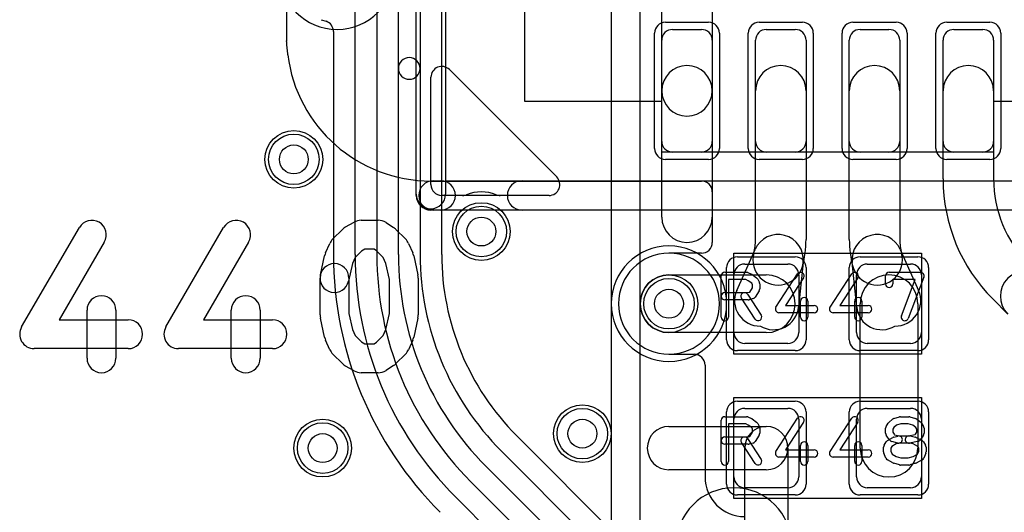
# Model space of a CAD drawing. Extents: x -1.5 to 30.7, y -0.5 to 30.
# Tile 11 of 23: x 9.4 to 16.2, y 15.6 to 19. Entities that reach past the tile are written whole.
import ezdxf

# ---------------------------------------------------------------- set-up
doc = ezdxf.new("R2010")
doc.units = 0
for name, color, linetype in [('Hole', 1, 'CONTINUOUS'), ('L1', 3, 'CONTINUOUS'), ('L2', 3, 'CONTINUOUS'), ('L3', 3, 'CONTINUOUS'), ('L4', 3, 'CONTINUOUS'), ('MetalMask-A', 176, 'CONTINUOUS'), ('PartsArea-A', 111, 'CONTINUOUS'), ('PartsSilk-A', 221, 'CONTINUOUS'), ('Resist-A', 2, 'CONTINUOUS'), ('Resist-B', 2, 'CONTINUOUS'), ('Silk-A', 140, 'CONTINUOUS')]:
    doc.layers.add(name, color=color, linetype=linetype)

msp = doc.modelspace()

# ---------------------------------------------------------------- linework, layer by layer
at = {"layer": 'Hole'}
for centre in [(11.3, 18), (12.6, 17.5), (13.9, 17), (13.3, 16.1), (11.5, 16)]:
    msp.add_circle(centre, 0.1, dxfattribs=at)
at = {"layer": 'L1'}
for p, q in [((11.24996, 20.325), (11.24996, 18.84996)), ((13.85, 18.475), (13.85, 19.27647)), ((14.2, 19.27647), (14.2, 18.475)), ((13.925, 18.9), (14.125, 18.9)), ((14.575, 18.9), (14.775, 18.9)), ((15.225, 18.9), (15.425, 18.9)), ((15.875, 18.9), (16.075, 18.9)), ((13.85, 18.125), (13.85, 18.825)), ((14.2, 18.825), (14.2, 18.125)), ((14.5, 18.125), (14.5, 18.825)), ((14.85, 18.825), (14.85, 18.125)), ((15.15, 18.125), (15.15, 18.825)), ((15.5, 18.825), (15.5, 18.125)), ((15.8, 18.125), (15.8, 18.825)), ((16.15, 18.825), (16.15, 18.125)), ((13.85, 17.6), (13.85, 18.475)), ((14.2, 18.475), (14.2, 17.6)), ((14.5, 17.44454), (14.5, 18.475)), ((14.85, 18.475), (14.85, 17.44454)), ((15.15, 17.44464), (15.15, 18.475)), ((15.5, 18.475), (15.5, 17.44464)), ((15.8, 17.86421), (15.8, 18.475)), ((16.15, 18.475), (16.15, 17.86421)), ((14.125, 18.05), (13.925, 18.05)), ((14.775, 18.05), (14.575, 18.05)), ((15.425, 18.05), (15.225, 18.05)), ((16.075, 18.05), (15.875, 18.05)), ((12.24996, 17.84996), (14.125, 17.84996)), ((14.2, 17.77496), (14.2, 17.42504)), ((14.125, 17.35004), (13.9, 17.35004)), ((14.36966, 17.092), (14.49681, 17.37582)), ((15.50319, 17.37582), (15.63034, 17.092)), ((14.425, 17.275), (14.725, 17.275)), ((14.8306, 17.28639), (14.79882, 16.97702)), ((15.20118, 16.97702), (15.1694, 17.28639)), ((15.275, 17.275), (15.575, 17.275)), ((13.9, 17.2), (14.575, 17.2)), ((14.35, 16.8), (14.35, 17.2)), ((14.8, 17.2), (14.8, 16.8)), ((15.2, 16.8), (15.2, 17.2)), ((15.65, 17.2), (15.65, 16.8)), ((15.225, 16), (15.225, 17)), ((15.625, 17), (15.625, 16)), ((16.24883, 16.92868), (16.14414, 17.03337)), ((14.575, 16.8), (13.9, 16.8)), ((14.725, 16.725), (14.425, 16.725)), ((15.575, 16.725), (15.275, 16.725)), ((13.9, 16.64996), (14.07496, 16.64996)), ((14.14996, 16.57496), (14.14996, 15.8)), ((14.425, 16.275), (14.725, 16.275)), ((15.275, 16.275), (15.575, 16.275)), ((14.35, 15.8), (14.35, 16.2)), ((14.8, 16.2), (14.8, 15.8)), ((15.2, 15.8), (15.2, 16.2)), ((15.65, 16.2), (15.65, 15.8)), ((13.9, 16.15), (14.575, 16.15)), ((14.425, 15.3), (14.425, 16)), ((14.725, 16), (14.725, 15.3)), ((14.575, 15.85), (13.9, 15.85)), ((14.725, 15.725), (14.425, 15.725)), ((15.575, 15.725), (15.275, 15.725))]:
    msp.add_line(p, q, dxfattribs=at)
for centre in [(11.3, 18), (12.6, 17.5), (13.9, 17), (13.3, 16.1), (11.5, 16)]:
    msp.add_circle(centre, 0.2, dxfattribs=at)
for centre, radius, start, end in [((12.24996, 18.84996), 1, 180, -178.364552), ((13.925, 18.825), 0.075, 90, 180), ((14.125, 18.825), 0.075, 0, 90), ((14.575, 18.825), 0.075, 90, 180), ((14.775, 18.825), 0.075, 0, 90), ((15.225, 18.825), 0.075, 90, 180), ((15.425, 18.825), 0.075, 0, 90), ((15.875, 18.825), 0.075, 90, 180), ((16.075, 18.825), 0.075, 0, 90), ((11.6, 18.79999), 0.35004, 177.398181, -168.609816), ((11.1754, 18.81928), 0.075, -2.598399, 1.63505), ((11.18333, 18.71605), 0.075, 7.145862, 11.389341), ((12.24996, 18.84996), 1, -172.843501, -90), ((14.025, 18.475), 0.175, 0, 180), ((14.675, 18.475), 0.175, 0, 180), ((15.325, 18.475), 0.175, 0, 180), ((15.975, 18.475), 0.175, 0, 180), ((14.025, 18.475), 0.175, 180, 0), ((13.925, 18.125), 0.075, 180, -90), ((14.125, 18.125), 0.075, -90, 0), ((14.575, 18.125), 0.075, 180, -90), ((14.775, 18.125), 0.075, -90, 0), ((15.225, 18.125), 0.075, 180, -90), ((15.425, 18.125), 0.075, -90, 0), ((15.875, 18.125), 0.075, 180, -90), ((16.075, 18.125), 0.075, -90, 0), ((14.125, 17.77496), 0.075, 0, 90), ((16.975, 17.86421), 1.175, 180, -135.00069), ((16.975, 17.86421), 0.825, 180, -135.000982), ((14.025, 17.6), 0.175, 180, 0), ((14.65653, 17.30429), 0.175, -5.871214, 155.874958), ((15.34348, 17.30427), 0.175, 24.132356, -174.135635), ((14.125, 17.42504), 0.075, -90, 0), ((14.13329, 17.44453), 0.36671, -15.003909, 0.001562), ((14.13329, 17.44453), 0.71671, -15.00418, 0.000799), ((15.86734, 17.44463), 0.71734, 179.999201, -165.000802), ((15.86734, 17.44463), 0.36734, 179.99844, -165.000562), ((13.9, 17), 0.35004, 90, -90), ((14.65654, 17.30428), 0.175, 164.994982, -15.003909), ((15.34348, 17.30427), 0.175, -165.001307, 14.999198), ((14.425, 17.2), 0.075, 90, 180), ((14.725, 17.2), 0.075, 0, 90), ((15.275, 17.2), 0.075, 90, 180), ((15.575, 17.2), 0.075, 0, 90), ((13.9, 17), 0.2, 90, -90), ((14.575, 17), 0.2, -90, 90), ((15.425, 17), 0.2, 0, 180), ((16.37257, 17.05242), 0.175, 45.002315, -134.999125), ((14.52937, 17.02045), 0.175, 155.867644, -88.61168), ((15.47063, 17.02045), 0.175, -91.38832, 24.132151), ((14.62474, 16.9949), 0.175, -121.382073, -5.86513), ((15.37526, 16.9949), 0.175, -174.135635, -58.617927), ((14.425, 16.8), 0.075, 180, -90), ((14.725, 16.8), 0.075, -90, 0), ((15.275, 16.8), 0.075, 180, -90), ((15.575, 16.8), 0.075, -90, 0), ((14.07496, 16.57496), 0.075, 0, 90), ((14.425, 16.2), 0.075, 90, 180), ((14.725, 16.2), 0.075, 0, 90), ((15.275, 16.2), 0.075, 90, 180), ((15.575, 16.2), 0.075, 0, 90), ((13.9, 16), 0.15, 90, -90), ((14.575, 16), 0.15, 0, 180), ((14.575, 16), 0.15, -90, 90), ((15.425, 16), 0.2, 180, 0), ((14.425, 15.8), 0.27504, 180, -90), ((14.425, 15.8), 0.075, 180, -90), ((14.725, 15.8), 0.075, -90, 0), ((15.275, 15.8), 0.075, 180, -90), ((15.575, 15.8), 0.075, -90, 0)]:
    msp.add_arc(centre, radius, start, end, dxfattribs=at)
at = {"layer": 'L2'}
for p, q in [((13.49996, 19.5), (13.49996, 15.41559)), ((13.7, 15.41559), (13.7, 19.5))]:
    msp.add_line(p, q, dxfattribs=at)
for centre in [(11.3, 18), (12.6, 17.5), (13.9, 17), (13.3, 16.1), (11.5, 16)]:
    msp.add_circle(centre, 0.2, dxfattribs=at)
for centre, start, end in [((11.6, 19.3), 90, -90), ((11.6, 19.3), -90, 90), ((14.35, 15.325), 90, -90), ((14.35, 15.325), -90, 90)]:
    msp.add_arc(centre, 0.40004, start, end, dxfattribs=at)
at = {"layer": 'L3'}
for centre in [(11.3, 18), (12.6, 17.5), (13.3, 16.1), (11.5, 16)]:
    msp.add_circle(centre, 0.2, dxfattribs=at)
for centre, start, end in [((11.6, 19.3), 90, -90), ((11.6, 19.3), -90, 90), ((13.9, 17), 90, -90), ((13.9, 17), -90, 90)]:
    msp.add_arc(centre, 0.40004, start, end, dxfattribs=at)
at = {"layer": 'L4'}
for p, q in [((12.025, 18.6303), (12.025, 19.90234)), ((12.175, 19.90234), (12.175, 18.6303)), ((12.32504, 17.34059), (12.32504, 19.84931)), ((11.725, 17.34053), (11.725, 19.1)), ((11.875, 19.1), (11.875, 17.34053)), ((11.48998, 18.96769), (11.52373, 18.95641)), ((11.57496, 18.88528), (11.57496, 17.34053)), ((12.025, 17.34059), (12.025, 18.6303)), ((12.175, 18.6303), (12.175, 17.34059)), ((15.26047, 13.66995), (12.84491, 16.08549)), ((12.73882, 15.9794), (15.15437, 13.56385)), ((15.04831, 13.45779), (12.63275, 15.87333)), ((12.52669, 15.76723), (14.94219, 13.35171)), ((14.83613, 13.24565), (12.42062, 15.66116))]:
    msp.add_line(p, q, dxfattribs=at)
for centre in [(11.3, 18), (12.6, 17.5), (13.9, 17), (13.3, 16.1), (11.5, 16)]:
    msp.add_circle(centre, 0.2, dxfattribs=at)
for centre, radius, start, end in [((11.49996, 18.88528), 0.075, 0, 71.521565), ((12.1, 18.6303), 0.075, 0, 180), ((12.1, 18.6303), 0.075, 180, 0), ((14.1, 17.34055), 2.52504, -179.999546, -134.99984), ((14.1, 17.34054), 2.375, -179.999759, -135), ((14.1, 17.34054), 2.225, -179.999742, -135), ((14.1, 17.34058), 2.075, 179.999724, -135), ((14.1, 17.34058), 1.925, 179.999702, -135), ((14.10002, 17.34058), 1.77498, 179.999677, -135.000457), ((13.9, 17), 0.35004, 90, -90), ((13.9, 17), 0.35004, -90, 90)]:
    msp.add_arc(centre, radius, start, end, dxfattribs=at)
at = {"layer": 'MetalMask-A'}
for p, q in [((13.925, 18.9), (14.125, 18.9)), ((14.575, 18.9), (14.775, 18.9)), ((15.225, 18.9), (15.425, 18.9)), ((15.875, 18.9), (16.075, 18.9)), ((13.85, 18.125), (13.85, 18.825)), ((14.2, 18.825), (14.2, 18.125)), ((14.5, 18.125), (14.5, 18.825)), ((14.85, 18.825), (14.85, 18.125)), ((15.15, 18.125), (15.15, 18.825)), ((15.5, 18.825), (15.5, 18.125)), ((15.8, 18.125), (15.8, 18.825)), ((16.15, 18.825), (16.15, 18.125)), ((14.125, 18.05), (13.925, 18.05)), ((14.775, 18.05), (14.575, 18.05)), ((15.425, 18.05), (15.225, 18.05)), ((16.075, 18.05), (15.875, 18.05)), ((14.425, 17.275), (14.725, 17.275)), ((15.275, 17.275), (15.575, 17.275)), ((14.35, 16.8), (14.35, 17.2)), ((14.8, 17.2), (14.8, 16.8)), ((15.2, 16.8), (15.2, 17.2)), ((15.65, 17.2), (15.65, 16.8)), ((14.725, 16.725), (14.425, 16.725)), ((15.575, 16.725), (15.275, 16.725)), ((14.425, 16.275), (14.725, 16.275)), ((15.275, 16.275), (15.575, 16.275)), ((14.35, 15.8), (14.35, 16.2)), ((14.8, 16.2), (14.8, 15.8)), ((15.2, 15.8), (15.2, 16.2)), ((15.65, 16.2), (15.65, 15.8)), ((14.725, 15.725), (14.425, 15.725)), ((15.575, 15.725), (15.275, 15.725))]:
    msp.add_line(p, q, dxfattribs=at)
for centre, start, end in [((13.925, 18.825), 90, 180), ((14.125, 18.825), 0, 90), ((14.575, 18.825), 90, 180), ((14.775, 18.825), 0, 90), ((15.225, 18.825), 90, 180), ((15.425, 18.825), 0, 90), ((15.875, 18.825), 90, 180), ((16.075, 18.825), 0, 90), ((13.925, 18.125), 180, -90), ((14.125, 18.125), -90, 0), ((14.575, 18.125), 180, -90), ((14.775, 18.125), -90, 0), ((15.225, 18.125), 180, -90), ((15.425, 18.125), -90, 0), ((15.875, 18.125), 180, -90), ((16.075, 18.125), -90, 0), ((14.425, 17.2), 90, 180), ((14.725, 17.2), 0, 90), ((15.275, 17.2), 90, 180), ((15.575, 17.2), 0, 90), ((14.425, 16.8), 180, -90), ((14.725, 16.8), -90, 0), ((15.275, 16.8), 180, -90), ((15.575, 16.8), -90, 0), ((14.425, 16.2), 90, 180), ((14.725, 16.2), 0, 90), ((15.275, 16.2), 90, 180), ((15.575, 16.2), 0, 90), ((14.425, 15.8), 180, -90), ((14.725, 15.8), -90, 0), ((15.275, 15.8), 180, -90), ((15.575, 15.8), -90, 0)]:
    msp.add_arc(centre, 0.075, start, end, dxfattribs=at)
at = {"layer": 'PartsArea-A'}
for p, q in [((12.9, 18.4), (12.9, 19.35)), ((13.85, 18.4), (12.9, 18.4)), ((13.85, 18.05), (13.85, 18.4)), ((17.1, 18.4), (16.15, 18.4)), ((16.15, 18.4), (16.15, 18.05)), ((16.15, 18.05), (13.85, 18.05)), ((14.35, 16.65), (14.35, 17.35)), ((14.35, 17.35), (15.65, 17.35)), ((15.65, 17.35), (15.65, 16.65)), ((15.65, 16.65), (14.35, 16.65)), ((14.35, 16.35), (15.65, 16.35)), ((14.35, 15.65), (14.35, 16.35)), ((15.65, 16.35), (15.65, 15.65)), ((15.65, 15.65), (14.35, 15.65))]:
    msp.add_line(p, q, dxfattribs=at)
at = {"layer": 'PartsSilk-A'}
for p, q in [((12.1484, 17.75), (12.1484, 23.25)), ((12.3516, 23.25), (12.3516, 17.8516)), ((12.25, 17.825), (12.25, 18.56893)), ((12.37803, 18.62197), (13.12197, 17.87803)), ((12.3516, 17.8516), (17.6484, 17.8516)), ((13.06893, 17.75), (12.325, 17.75)), ((17.75, 17.6484), (12.25, 17.6484)), ((14.2875, 17.21759), (14.4375, 17.21759)), ((14.44765, 17.21544), (14.47265, 17.20433)), ((14.4772, 17.2017), (14.50776, 17.17948)), ((14.64157, 16.97663), (14.79157, 17.20626)), ((15.01657, 16.97663), (15.16657, 17.20626)), ((15.42639, 17.21759), (15.64306, 17.21759)), ((14.2625, 16.90741), (14.2625, 17.19259)), ((14.4322, 17.16759), (14.3125, 17.16759)), ((14.3125, 17.16759), (14.3125, 16.90741)), ((14.44993, 17.15971), (14.4322, 17.16759)), ((14.47343, 17.14263), (14.44993, 17.15971)), ((14.47917, 17.13114), (14.47343, 17.14263)), ((14.47917, 17.11087), (14.47917, 17.13114)), ((14.51542, 17.17044), (14.52653, 17.14822)), ((14.52917, 17.13704), (14.52917, 17.1037)), ((14.83343, 17.17892), (14.70869, 16.98796)), ((15.20843, 17.17892), (15.08369, 16.98796)), ((15.40139, 17.13704), (15.40139, 17.19259)), ((15.60682, 17.16759), (15.45139, 17.16759)), ((15.45139, 17.16759), (15.45139, 17.13704)), ((15.51135, 16.91629), (15.60682, 17.16759)), ((15.66643, 17.18371), (15.55809, 16.89853)), ((14.2875, 17.07685), (14.44533, 17.07685)), ((14.44453, 17.06553), (14.53898, 16.92109)), ((14.44533, 17.07685), (14.46042, 17.08087)), ((14.46042, 17.08087), (14.47917, 17.11087)), ((14.52537, 17.09045), (14.49759, 17.04601)), ((14.44861, 17.02685), (14.2875, 17.02685)), ((14.49714, 16.89373), (14.40269, 17.03817)), ((14.48283, 17.0351), (14.45505, 17.02769)), ((14.8125, 16.90741), (14.8125, 17.01852)), ((14.8625, 17.01852), (14.8625, 16.90741)), ((15.1875, 16.90741), (15.1875, 17.01852)), ((15.2375, 17.01852), (15.2375, 16.90741)), ((14.90694, 16.93796), (14.6625, 16.93796)), ((14.70869, 16.98796), (14.90694, 16.98796)), ((15.28194, 16.93796), (15.0375, 16.93796)), ((15.08369, 16.98796), (15.28194, 16.98796)), ((14.2625, 15.90741), (14.2625, 16.19259)), ((14.2875, 16.21759), (14.4375, 16.21759)), ((14.44765, 16.21544), (14.47265, 16.20433)), ((14.4772, 16.2017), (14.50776, 16.17948)), ((14.64157, 15.97663), (14.79157, 16.20626)), ((14.83343, 16.17892), (14.70869, 15.98796)), ((15.01657, 15.97663), (15.16657, 16.20626)), ((15.20843, 16.17892), (15.08369, 15.98796)), ((15.42367, 16.17795), (15.44867, 16.20017)), ((15.45841, 16.20552), (15.4973, 16.21663)), ((15.50417, 16.21759), (15.5625, 16.21759)), ((15.56937, 16.21663), (15.60826, 16.20552)), ((15.61701, 16.201), (15.64479, 16.17878)), ((14.4322, 16.16759), (14.3125, 16.16759)), ((14.3125, 16.16759), (14.3125, 15.90741)), ((14.44993, 16.15971), (14.4322, 16.16759)), ((14.47343, 16.14263), (14.44993, 16.15971)), ((14.46042, 16.08087), (14.47917, 16.11087)), ((14.47917, 16.13114), (14.47343, 16.14263)), ((14.47917, 16.11087), (14.47917, 16.13114)), ((14.51542, 16.17044), (14.52653, 16.14822)), ((14.52917, 16.13704), (14.52917, 16.1037)), ((15.40139, 16.1037), (15.40139, 16.13704)), ((15.40519, 16.15029), (15.41908, 16.17251)), ((15.45957, 16.14296), (15.45139, 16.12987)), ((15.45139, 16.12987), (15.45139, 16.11087)), ((15.45139, 16.11087), (15.45997, 16.09715)), ((15.47763, 16.15901), (15.45957, 16.14296)), ((15.50767, 16.16759), (15.47763, 16.15901)), ((15.559, 16.16759), (15.50767, 16.16759)), ((15.5897, 16.15882), (15.559, 16.16759)), ((15.61023, 16.1424), (15.5897, 16.15882)), ((15.60948, 16.09715), (15.61806, 16.11087)), ((15.61806, 16.12987), (15.61023, 16.1424)), ((15.61806, 16.11087), (15.61806, 16.12987)), ((15.65037, 16.17251), (15.66426, 16.15029)), ((15.66806, 16.13704), (15.66806, 16.1037)), ((14.2875, 16.07685), (14.44533, 16.07685)), ((14.49714, 15.89373), (14.40269, 16.03817)), ((14.44453, 16.06553), (14.53898, 15.92109)), ((14.44533, 16.07685), (14.46042, 16.08087)), ((14.52537, 16.09045), (14.49759, 16.04601)), ((15.3913, 16.02066), (15.40519, 16.04288)), ((15.41908, 16.06823), (15.40519, 16.09045)), ((15.41399, 16.05134), (15.45288, 16.07356)), ((15.43371, 16.05269), (15.4226, 16.0638)), ((15.48662, 16.0351), (15.44495, 16.04621)), ((15.45884, 16.07601), (15.48662, 16.08342)), ((15.45997, 16.09715), (15.46432, 16.0928)), ((15.46432, 16.0928), (15.49634, 16.08426)), ((15.49634, 16.08426), (15.57361, 16.08426)), ((15.5576, 16.08377), (15.60574, 16.0934)), ((15.62296, 16.04586), (15.5674, 16.03475)), ((15.58005, 16.08342), (15.60783, 16.07601)), ((15.60574, 16.0934), (15.60948, 16.09715)), ((15.61315, 16.07391), (15.65482, 16.05169)), ((15.64685, 16.0638), (15.63574, 16.05269)), ((15.66426, 16.09045), (15.65037, 16.06823)), ((15.66426, 16.04287), (15.67814, 16.02065)), ((14.44861, 16.02685), (14.2875, 16.02685)), ((14.48283, 16.0351), (14.45505, 16.02769)), ((14.70869, 15.98796), (14.90694, 15.98796)), ((14.8125, 15.90741), (14.8125, 16.01852)), ((14.8625, 16.01852), (14.8625, 15.90741)), ((15.08369, 15.98796), (15.28194, 15.98796)), ((15.1875, 15.90741), (15.1875, 16.01852)), ((15.2375, 16.01852), (15.2375, 15.90741)), ((15.3875, 15.97407), (15.3875, 16.00741)), ((15.44425, 16.01104), (15.4375, 16.00024)), ((15.4375, 16.00024), (15.4375, 15.97907)), ((15.4375, 15.97907), (15.44619, 15.95822)), ((15.47486, 16.02853), (15.44425, 16.01104)), ((15.4995, 16.0351), (15.47486, 16.02853)), ((15.57033, 16.03426), (15.49306, 16.03426)), ((15.59217, 16.02844), (15.57033, 16.03426)), ((15.6254, 16.01072), (15.59217, 16.02844)), ((15.62342, 15.9586), (15.63194, 15.97907)), ((15.63194, 16.00024), (15.6254, 16.01072)), ((15.63194, 15.97907), (15.63194, 16.00024)), ((15.68194, 16.00741), (15.68194, 15.97407)), ((14.90694, 15.93796), (14.6625, 15.93796)), ((15.28194, 15.93796), (15.0375, 15.93796)), ((15.40331, 15.93112), (15.38942, 15.96445)), ((15.45288, 15.89681), (15.41399, 15.91903)), ((15.44619, 15.95822), (15.47506, 15.94173)), ((15.47506, 15.94173), (15.50767, 15.93241)), ((15.50767, 15.93241), (15.559, 15.93241)), ((15.559, 15.93241), (15.59197, 15.94183)), ((15.59197, 15.94183), (15.62342, 15.9586)), ((15.65482, 15.91868), (15.61315, 15.89646)), ((15.68002, 15.96446), (15.66614, 15.93113)), ((15.4973, 15.88337), (15.45841, 15.89448)), ((15.5625, 15.88241), (15.50417, 15.88241)), ((15.60826, 15.89448), (15.56937, 15.88337))]:
    msp.add_line(p, q, dxfattribs=at)
for centre, radius, start, end in [((12.325, 18.56893), 0.075, 45.005402, 180), ((12.325, 17.825), 0.075, 180, -90), ((13.06894, 17.825), 0.075, -90.007639, 45), ((12.25, 17.75), 0.1016, 180, -90), ((14.2875, 17.19259), 0.025, 90, 180), ((14.4375, 17.19259), 0.025, 66.049145, 90), ((14.4625, 17.18148), 0.025, 53.982737, 66.039637), ((14.8125, 17.19259), 0.025, -33.149737, 146.846436), ((15.1875, 17.19259), 0.025, -33.149737, 146.846436), ((15.42639, 17.19259), 0.025, 90, 180), ((15.64306, 17.19259), 0.025, -20.805506, 90), ((14.49306, 17.15926), 0.025, 26.565051, 53.979316), ((14.50417, 17.13704), 0.025, 0, 26.565051), ((15.42639, 17.13704), 0.025, 180, 0), ((14.2875, 17.05185), 0.025, 90, -90), ((14.42361, 17.05185), 0.025, 33.181463, -146.819137), ((14.50417, 17.1037), 0.025, -32.005383, 0), ((14.44861, 17.05185), 0.025, -90, -75.064732), ((14.47639, 17.05926), 0.025, -75.074487, -32.010019), ((14.8375, 17.01852), 0.025, 0, 180), ((15.2125, 17.01852), 0.025, 0, 180), ((14.6625, 16.96296), 0.025, 146.850263, -90), ((14.90694, 16.96296), 0.025, -90, 90), ((15.0375, 16.96296), 0.025, 146.850263, -90), ((15.28194, 16.96296), 0.025, -90, 90), ((14.2875, 16.90741), 0.025, 180, 0), ((14.51806, 16.90741), 0.025, -146.818537, 33.180863), ((14.8375, 16.90741), 0.025, 180, 0), ((15.2125, 16.90741), 0.025, 180, 0), ((15.53472, 16.90741), 0.025, 159.194494, -20.801805), ((14.2875, 16.19259), 0.025, 90, 180), ((14.4375, 16.19259), 0.025, 66.049145, 90), ((14.4625, 16.18148), 0.025, 53.982737, 66.039637), ((14.49306, 16.15926), 0.025, 26.565051, 53.979316), ((14.8125, 16.19259), 0.025, -33.149737, 146.846436), ((15.1875, 16.19259), 0.025, -33.149737, 146.846436), ((15.44028, 16.15926), 0.025, 131.627831, 147.994617), ((15.46528, 16.18148), 0.025, 105.948544, 131.62783), ((15.50417, 16.19259), 0.025, 90, 105.948544), ((15.5625, 16.19259), 0.025, 74.051456, 90), ((15.60139, 16.18148), 0.025, 51.333033, 74.051456), ((15.62917, 16.15926), 0.025, 32.005383, 51.333033), ((14.50417, 16.13704), 0.025, 0, 26.565051), ((15.42639, 16.13704), 0.025, 147.994617, 180), ((15.64306, 16.13704), 0.025, 0, 32.005383), ((14.2875, 16.05185), 0.025, 90, -90), ((14.42361, 16.05185), 0.025, 33.181463, -146.819137), ((14.47639, 16.05926), 0.025, -75.074487, -32.010019), ((14.50417, 16.1037), 0.025, -32.005383, 0), ((14.8375, 16.01852), 0.025, 0, 180), ((15.2125, 16.01852), 0.025, 0, 180), ((15.42639, 16.1037), 0.025, 180, -147.994617), ((15.42639, 16.02963), 0.025, 119.733511, 147.989981), ((15.44028, 16.08148), 0.025, -147.994617, -135), ((15.45139, 16.07037), 0.025, -135, -104.925513), ((15.46528, 16.05185), 0.025, 104.925513, 119.741708), ((15.49306, 16.05926), 0.025, -75.074487, 104.935268), ((15.5625, 16.05926), 0.025, 101.305437, -78.692051), ((15.57361, 16.05926), 0.025, 75.074487, 90), ((15.60139, 16.05185), 0.025, 61.938299, 75.064732), ((15.61806, 16.07037), 0.025, -78.694563, -45), ((15.62917, 16.08148), 0.025, -45, -32.005383), ((15.64306, 16.02963), 0.025, 31.985944, 61.931795), ((15.64306, 16.1037), 0.025, -32.005383, 0), ((14.44861, 16.05185), 0.025, -90, -75.064732), ((14.6625, 15.96296), 0.025, 146.850263, -90), ((14.90694, 15.96296), 0.025, -90, 90), ((15.0375, 15.96296), 0.025, 146.850263, -90), ((15.28194, 15.96296), 0.025, -90, 90), ((15.4125, 16.00741), 0.025, 147.994617, 180), ((15.4125, 15.97407), 0.025, 180, -157.376473), ((15.49306, 16.05926), 0.025, -104.925513, -90), ((15.65694, 16.00741), 0.025, 0, 31.991474), ((15.65694, 15.97407), 0.025, -22.605762, 0), ((14.2875, 15.90741), 0.025, 180, 0), ((14.51806, 15.90741), 0.025, -146.818537, 33.180863), ((14.8375, 15.90741), 0.025, 180, 0), ((15.2125, 15.90741), 0.025, 180, 0), ((15.42639, 15.94074), 0.025, -157.373085, -119.741708), ((15.64306, 15.94074), 0.025, -61.938299, -22.608878), ((15.46528, 15.91852), 0.025, -119.733511, -105.94345), ((15.50417, 15.90741), 0.025, -105.948544, -90), ((15.5625, 15.90741), 0.025, -90, -74.05655), ((15.60139, 15.91852), 0.025, -74.051456, -61.931795)]:
    msp.add_arc(centre, radius, start, end, dxfattribs=at)
at = {"layer": 'Resist-A'}
for p, q in [((13.875, 18.95), (14.175, 18.95)), ((14.525, 18.95), (14.825, 18.95)), ((15.175, 18.95), (15.475, 18.95)), ((15.825, 18.95), (16.125, 18.95)), ((13.8, 18.075), (13.8, 18.875)), ((14.25, 18.875), (14.25, 18.075)), ((14.45, 18.075), (14.45, 18.875)), ((14.9, 18.875), (14.9, 18.075)), ((15.1, 18.075), (15.1, 18.875)), ((15.55, 18.875), (15.55, 18.075)), ((15.75, 18.075), (15.75, 18.875)), ((16.2, 18.875), (16.2, 18.075)), ((14.175, 18), (13.875, 18)), ((14.825, 18), (14.525, 18)), ((15.475, 18), (15.175, 18)), ((16.125, 18), (15.825, 18)), ((14.375, 17.325), (14.775, 17.325)), ((15.225, 17.325), (15.625, 17.325)), ((14.3, 16.75), (14.3, 17.25)), ((14.85, 17.25), (14.85, 16.75)), ((15.15, 16.75), (15.15, 17.25)), ((15.7, 17.25), (15.7, 16.75)), ((14.775, 16.675), (14.375, 16.675)), ((15.625, 16.675), (15.225, 16.675)), ((14.375, 16.325), (14.775, 16.325)), ((15.225, 16.325), (15.625, 16.325)), ((14.3, 15.75), (14.3, 16.25)), ((14.85, 16.25), (14.85, 15.75)), ((15.15, 15.75), (15.15, 16.25)), ((15.7, 16.25), (15.7, 15.75)), ((14.775, 15.675), (14.375, 15.675)), ((15.625, 15.675), (15.225, 15.675))]:
    msp.add_line(p, q, dxfattribs=at)
for centre in [(11.3, 18), (12.6, 17.5), (13.9, 17), (13.3, 16.1), (11.5, 16)]:
    msp.add_circle(centre, 0.175, dxfattribs=at)
for centre, start, end in [((13.875, 18.875), 90, 180), ((14.175, 18.875), 0, 90), ((14.525, 18.875), 90, 180), ((14.825, 18.875), 0, 90), ((15.175, 18.875), 90, 180), ((15.475, 18.875), 0, 90), ((15.825, 18.875), 90, 180), ((16.125, 18.875), 0, 90), ((13.875, 18.075), 180, -90), ((14.175, 18.075), -90, 0), ((14.525, 18.075), 180, -90), ((14.825, 18.075), -90, 0), ((15.175, 18.075), 180, -90), ((15.475, 18.075), -90, 0), ((15.825, 18.075), 180, -90), ((16.125, 18.075), -90, 0), ((14.375, 17.25), 90, 180), ((14.775, 17.25), 0, 90), ((15.225, 17.25), 90, 180), ((15.625, 17.25), 0, 90), ((14.375, 16.75), 180, -90), ((14.775, 16.75), -90, 0), ((15.225, 16.75), 180, -90), ((15.625, 16.75), -90, 0), ((14.375, 16.25), 90, 180), ((14.775, 16.25), 0, 90), ((15.225, 16.25), 90, 180), ((15.625, 16.25), 0, 90), ((14.375, 15.75), 180, -90), ((14.775, 15.75), -90, 0), ((15.225, 15.75), 180, -90), ((15.625, 15.75), -90, 0)]:
    msp.add_arc(centre, 0.075, start, end, dxfattribs=at)
at = {"layer": 'Resist-B'}
for centre in [(11.3, 18), (12.6, 17.5), (13.9, 17), (13.3, 16.1), (11.5, 16)]:
    msp.add_circle(centre, 0.175, dxfattribs=at)
at = {"layer": 'Silk-A'}
for p, q in [((12.1484, 17.75962), (12.1484, 19.85456)), ((12.3516, 19.85456), (12.3516, 17.75962)), ((12.25, 17.825), (12.25, 18.56893)), ((12.37803, 18.62197), (13.12197, 17.87803)), ((12.26776, 17.8516), (12.31835, 17.8516)), ((12.88165, 17.8516), (16.41835, 17.8516)), ((12.4701, 17.75), (12.325, 17.75)), ((13.06893, 17.75), (12.7299, 17.75)), ((12.31835, 17.6484), (12.26776, 17.6484)), ((16.41835, 17.6484), (12.88165, 17.6484)), ((11.65838, 17.53159), (11.71764, 17.56493)), ((11.76667, 17.57778), (11.88519, 17.57778)), ((11.93927, 17.56189), (11.99112, 17.52855)), ((9.41352, 16.8391), (9.81352, 17.52799)), ((10.41352, 16.8391), (10.81352, 17.52799)), ((11.57003, 17.4485), (11.6367, 17.51516)), ((12.00775, 17.51515), (12.07441, 17.44849)), ((9.98648, 17.42757), (9.6737, 16.88889)), ((10.98648, 17.42757), (10.6737, 16.88889)), ((11.51973, 17.35172), (11.54936, 17.41839)), ((12.09508, 17.41839), (12.12471, 17.35172)), ((11.76841, 17.36402), (11.72458, 17.3202)), ((11.79287, 17.37778), (11.76841, 17.36402)), ((11.85581, 17.37778), (11.79287, 17.37778)), ((11.87392, 17.36614), (11.85581, 17.37778)), ((11.91986, 17.3202), (11.87392, 17.36614)), ((11.48386, 17.19947), (11.51349, 17.3328)), ((11.70656, 17.27964), (11.6791, 17.15609)), ((11.72458, 17.3202), (11.70656, 17.27964)), ((11.93788, 17.27964), (11.91986, 17.3202)), ((11.96296, 17.1668), (11.93788, 17.27964)), ((12.13095, 17.3328), (12.16058, 17.19947)), ((11.48148, 16.92222), (11.48148, 17.17778)), ((11.68148, 17.17778), (11.68148, 16.9332)), ((11.96296, 16.9332), (11.96296, 17.1668)), ((12.16296, 17.17778), (12.16296, 16.92222)), ((9.86667, 16.62222), (9.86667, 16.95556)), ((10.06667, 16.95556), (10.06667, 16.62222)), ((10.86667, 16.62222), (10.86667, 16.95556)), ((11.06667, 16.95556), (11.06667, 16.62222)), ((11.68148, 16.9332), (11.70656, 16.82036)), ((11.93788, 16.82036), (11.96296, 16.9332)), ((9.6737, 16.88889), (10.15185, 16.88889)), ((10.6737, 16.88889), (11.15185, 16.88889)), ((11.51349, 16.7672), (11.48386, 16.90053)), ((12.16058, 16.90053), (12.13095, 16.7672)), ((11.70656, 16.82036), (11.72458, 16.7798)), ((11.91986, 16.7798), (11.93788, 16.82036)), ((11.54936, 16.68161), (11.51973, 16.74828)), ((11.72458, 16.7798), (11.76841, 16.73598)), ((11.76841, 16.73598), (11.79287, 16.72222)), ((11.79287, 16.72222), (11.85581, 16.72222)), ((11.85581, 16.72222), (11.87392, 16.73386)), ((11.87392, 16.73386), (11.91986, 16.7798)), ((12.12471, 16.74828), (12.09508, 16.68161)), ((10.15185, 16.68889), (9.5, 16.68889)), ((11.15185, 16.68889), (10.5, 16.68889)), ((11.6367, 16.58484), (11.57003, 16.6515)), ((12.07441, 16.65151), (12.00775, 16.58485)), ((11.71764, 16.53507), (11.65838, 16.56841)), ((11.88519, 16.52222), (11.76667, 16.52222)), ((11.99112, 16.57145), (11.93927, 16.53811))]:
    msp.add_line(p, q, dxfattribs=at)
for centre, radius, start, end in [((12.325, 18.56893), 0.075, 45.005402, 180), ((12.26776, 17.75), 0.1016, 90, -90), ((12.325, 17.825), 0.075, 180, -90), ((12.31835, 17.75), 0.1016, -90, 90), ((12.88165, 17.75), 0.1016, 90, -90), ((13.06894, 17.825), 0.075, -90.007639, 45), ((12.25, 17.75962), 0.1016, 180, 0), ((12.4701, 17.825), 0.075, -90, -68.20994), ((12.6, 17.5), 0.275, 68.21484, 111.78516), ((12.7299, 17.825), 0.075, -111.79006, -90), ((9.9, 17.47778), 0.1, -30.139308, 149.858655), ((10.9, 17.47778), 0.1, -30.139308, 149.858655), ((11.76667, 17.47778), 0.1, 90, 119.361811), ((11.88519, 17.47778), 0.1, 57.260298, 90), ((11.70741, 17.44444), 0.1, 119.361811, 134.995949), ((11.93704, 17.44444), 0.1, 45, 57.260298), ((11.64074, 17.37778), 0.1, 134.995949, 156.039256), ((12.0037, 17.37778), 0.1, 23.960744, 45), ((11.61111, 17.31111), 0.1, 156.039256, 167.473057), ((12.03333, 17.31111), 0.1, 12.526943, 23.960744), ((11.58148, 17.17778), 0.1, 0, 180), ((11.58148, 17.17778), 0.1, 167.473057, -12.529263), ((12.06296, 17.17778), 0.1, 0, 12.526943), ((9.96667, 16.95556), 0.1, 0, 180), ((10.96667, 16.95556), 0.1, 0, 180), ((10.15185, 16.78889), 0.1, -90, 90), ((11.15185, 16.78889), 0.1, -90, 90), ((11.58148, 16.92222), 0.1, 180, -167.473057), ((12.06296, 16.92222), 0.1, -12.526943, 0), ((9.5, 16.78889), 0.1, 149.860692, -90), ((10.5, 16.78889), 0.1, 149.860692, -90), ((11.61111, 16.78889), 0.1, -167.473057, -156.039256), ((12.03333, 16.78889), 0.1, -23.960744, -12.526943), ((11.64074, 16.72222), 0.1, -156.039256, -134.995949), ((12.0037, 16.72222), 0.1, -45, -23.960744), ((9.96667, 16.62222), 0.1, 180, 0), ((10.96667, 16.62222), 0.1, 180, 0), ((11.70741, 16.65556), 0.1, -134.995949, -119.361811), ((11.93704, 16.65556), 0.1, -57.260298, -45), ((11.76667, 16.62222), 0.1, -119.361811, -90), ((11.88519, 16.62222), 0.1, -90, -57.260298)]:
    msp.add_arc(centre, radius, start, end, dxfattribs=at)

doc.saveas('drawing.dxf')
